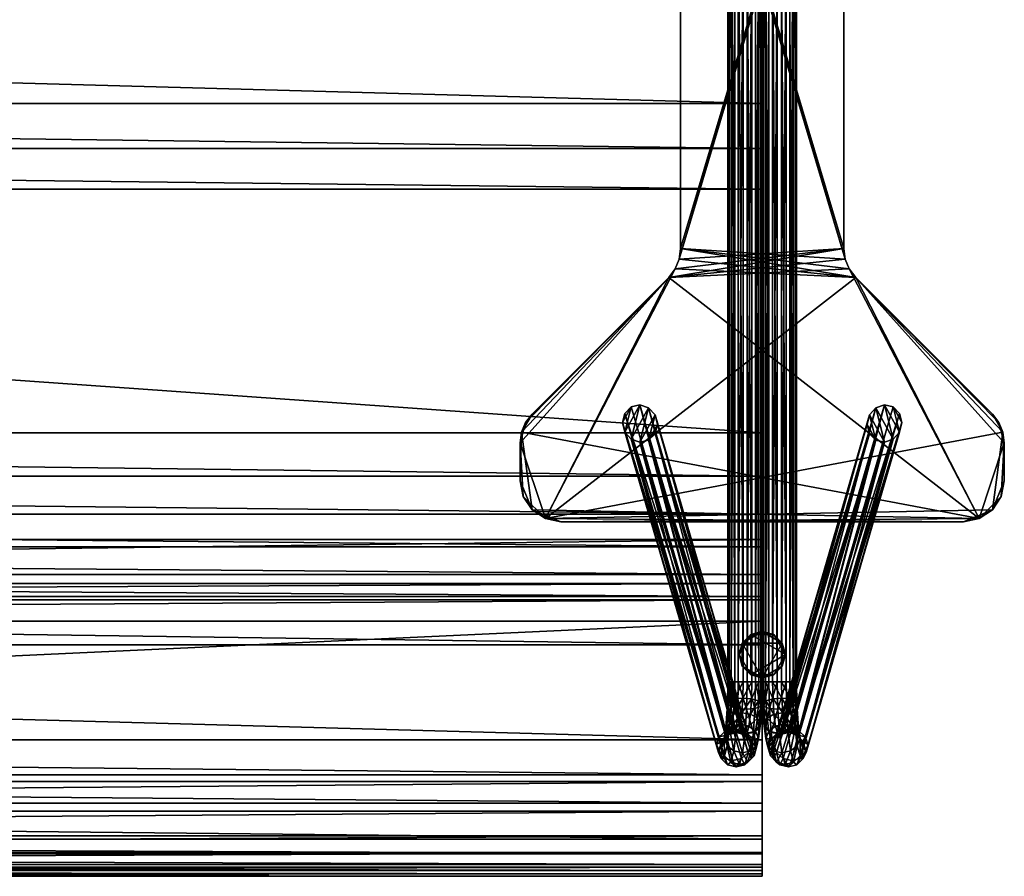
# Model space of a CAD drawing. Header units: inches. Extents: x -3.5 to 53.5, y -13 to 11.8.
# Tile 12 of 20: x 39.3 to 53.5, y -13 to -0.6. Entities that reach past the tile are written whole.
import ezdxf

# ---------------------------------------------------------------- set-up
doc = ezdxf.new("R2010")
doc.units = ezdxf.units.IN
doc.header["$MEASUREMENT"] = 0
for name, color, linetype in [('AFUCH-3-BSPT', 4, 'Continuous'), ('AFUCH-3-GDPL', 19, 'Continuous'), ('AFUCH-3-STUP', 5, 'Continuous')]:
    doc.layers.add(name, color=color, linetype=linetype)

msp = doc.modelspace()

# ---------------------------------------------------------------- meshes
at = {"layer": 'AFUCH-3-BSPT'}
mesh = msp.add_polyface(dxfattribs=at)
corners = [(49.952, 10.191, 0.771), (49.952, -10.191, 0.771), (50, -10.191, 0.651), (50, 10.191, 0.651), (49.982, -10.191, 0.523), (49.982, 10.191, 0.523), (49.902, -10.191, 0.421), (49.902, 10.191, 0.421), (49.782, -10.191, 0.372), (49.782, 10.191, 0.372), (49.654, -10.191, 0.39), (49.654, 10.191, 0.39), (49.552, -10.191, 0.47), (49.552, 10.191, 0.47), (49.504, -10.191, 0.59), (49.504, 10.191, 0.59), (49.522, -10.191, 0.718), (49.522, 10.191, 0.718), (49.602, -10.191, 0.82), (49.602, 10.191, 0.82), (49.722, -10.191, 0.869), (49.722, 10.191, 0.869), (49.85, -10.191, 0.851), (49.85, 10.191, 0.851), (48.104, -6.681, 13.019), (48.356, -6.225, 13.019), (48.23, -6.182, 13.019), (48.012, -6.577, 13.019), (48.104, -6.212, 13.019), (47.978, -6.44, 13.019), (48.012, -6.307, 13.019), (48.23, -6.724, 13.019), (48.448, -6.329, 13.019), (48.356, -6.694, 13.019), (48.482, -6.466, 13.019), (48.448, -6.6, 13.019), (48.819, -3.92, 13.019), (48.819, -3.92, 13.144), (48.819, 3.92, 13.144), (48.646, -4.338, 13.144), (48.74, -4.215, 13.144), (48.74, -4.215, 13.019), (48.646, -4.338, 13.019), (48.799, -4.073, 13.144), (48.799, -4.073, 13.019), (46.669, -6.315, 13.019), (46.669, -6.315, 13.144), (46.575, -6.437, 13.019), (46.575, -6.437, 13.144), (46.516, -6.579, 13.019), (46.516, -6.579, 13.144), (46.496, -6.732, 13.144), (46.496, -6.732, 13.019), (46.496, -7.283, 13.019), (46.496, -7.283, 13.144), (46.541, -7.509, 13.144), (46.669, -7.701, 13.019), (53.139, -7.829, 13.019), (51.181, -3.92, 13.019), (51.201, 4.073, 13.019), (46.861, -7.829, 13.144), (51.354, -4.338, 13.144), (51.201, -4.073, 13.144)]
mesh.append_faces([[corners[k] for k in face] for face in [(29, 28, 30), (34, 33, 35)]], dxfattribs={"vtx0": -1})
mesh.append_faces([[corners[k] for k in face] for face in [(24, 26, 27), (27, 28, 29), (25, 31, 32), (32, 33, 34)]], dxfattribs={"vtx0": -1, "vtx1": -1})
mesh.append_faces([[corners[k] for k in face] for face in [(56, 53, 49), (57, 56, 49), (57, 49, 42), (39, 48, 51), (51, 55, 60), (39, 51, 60), (40, 60, 61)]], dxfattribs={"vtx0": -1, "vtx1": -1, "vtx2": -1})
mesh.append_faces([[corners[k] for k in face] for face in [(24, 25, 26), (27, 26, 28), (25, 24, 31), (32, 31, 33), (49, 45, 42), (58, 42, 41), (58, 41, 44), (59, 44, 36)]], dxfattribs={"vtx0": -1, "vtx2": -1})
mesh.append_faces([[corners[k] for k in face] for face in [(0, 1, 2), (3, 2, 4), (5, 4, 6), (7, 6, 8), (9, 8, 10), (11, 10, 12), (13, 12, 14), (15, 14, 16), (17, 16, 18), (19, 18, 20), (21, 20, 22), (23, 22, 1), (40, 39, 60), (43, 40, 61), (37, 43, 61), (38, 37, 62)]], dxfattribs={"vtx1": -1, "vtx2": -1})
mesh.append_faces([[corners[k] for k in face] for face in [(36, 37, 38), (39, 40, 41), (41, 42, 39), (43, 44, 41), (41, 40, 43), (36, 44, 43), (43, 37, 36), (45, 46, 39), (39, 42, 45), (45, 47, 48), (48, 46, 45), (49, 50, 48), (48, 47, 49), (51, 50, 49), (49, 52, 51), (53, 54, 51), (51, 52, 53), (55, 54, 53), (53, 52, 49), (49, 47, 45), (39, 46, 48), (48, 50, 51), (51, 54, 55)]], dxfattribs={"vtx2": -1})
mesh = msp.add_polyface(dxfattribs=at)
corners = [(49.952, 10.191, 0.771), (50, -10.191, 0.651), (50, 10.191, 0.651), (49.982, -10.191, 0.523), (49.982, 10.191, 0.523), (49.902, -10.191, 0.421), (49.902, 10.191, 0.421), (49.782, -10.191, 0.372), (49.782, 10.191, 0.372), (49.654, -10.191, 0.39), (49.654, 10.191, 0.39), (49.552, -10.191, 0.47), (49.552, 10.191, 0.47), (49.504, -10.191, 0.59), (49.504, 10.191, 0.59), (49.522, -10.191, 0.718), (49.522, 10.191, 0.718), (49.602, -10.191, 0.82), (49.602, 10.191, 0.82), (49.722, -10.191, 0.869), (49.722, 10.191, 0.869), (49.85, -10.191, 0.851), (49.85, 10.191, 0.851), (49.952, -10.191, 0.771), (48.012, 6.577, 13.019), (48.104, 6.212, 13.019), (48.23, 6.182, 13.019), (48.104, 6.681, 13.019), (48.356, 6.225, 13.019), (48.23, 6.724, 13.019), (48.448, 6.329, 13.019), (48.356, 6.694, 13.019), (48.482, 6.466, 13.019), (48.448, 6.599, 13.019), (47.978, 6.44, 13.019), (48.012, 6.306, 13.019), (48.646, 4.338, 13.019), (48.646, 4.338, 13.144), (46.669, 6.315, 13.144), (46.669, 6.315, 13.019), (48.819, 3.92, 13.144), (48.799, 4.073, 13.144), (48.799, 4.073, 13.019), (48.819, 3.92, 13.019), (48.74, 4.215, 13.144), (48.74, 4.215, 13.019), (48.819, -3.92, 13.019), (46.541, 7.509, 13.019), (46.496, 7.283, 13.019), (46.496, 7.283, 13.144), (46.496, 6.732, 13.019), (46.496, 6.732, 13.144), (46.516, 6.579, 13.019), (46.516, 6.579, 13.144), (46.575, 6.437, 13.019), (46.575, 6.437, 13.144), (46.861, 7.829, 13.019), (51.201, 4.073, 13.019), (51.354, 4.338, 13.019), (51.201, -4.073, 13.144), (51.181, 3.92, 13.144), (46.669, 7.701, 13.144), (53.139, 7.829, 13.144)]
mesh.append_faces([[corners[k] for k in face] for face in [(31, 32, 33), (37, 55, 38)]], dxfattribs={"vtx0": -1})
mesh.append_faces([[corners[k] for k in face] for face in [(24, 26, 27), (27, 28, 29), (29, 30, 31), (34, 25, 24)]], dxfattribs={"vtx0": -1, "vtx1": -1})
mesh.append_faces([[corners[k] for k in face] for face in [(50, 47, 56), (56, 58, 45), (50, 56, 36), (54, 50, 36), (61, 49, 53), (62, 61, 53), (37, 62, 53)]], dxfattribs={"vtx0": -1, "vtx1": -1, "vtx2": -1})
mesh.append_faces([[corners[k] for k in face] for face in [(0, 1, 2), (2, 3, 4), (4, 5, 6), (6, 7, 8), (8, 9, 10), (10, 11, 12), (12, 13, 14), (14, 15, 16), (16, 17, 18), (18, 19, 20), (20, 21, 22), (22, 23, 0), (24, 25, 26), (27, 26, 28), (29, 28, 30), (31, 30, 32), (57, 46, 43), (58, 43, 42), (58, 42, 45), (56, 45, 36), (37, 53, 55)]], dxfattribs={"vtx0": -1, "vtx2": -1})
mesh.append_faces([[corners[k] for k in face] for face in [(39, 54, 36)]], dxfattribs={"vtx1": -1})
mesh.append_faces([[corners[k] for k in face] for face in [(41, 40, 59), (44, 41, 60), (37, 44, 60)]], dxfattribs={"vtx1": -1, "vtx2": -1})
mesh.append_faces([[corners[k] for k in face] for face in [(34, 35, 25), (36, 37, 38), (38, 39, 36), (40, 41, 42), (42, 43, 40), (44, 45, 42), (42, 41, 44), (36, 45, 44), (44, 37, 36), (40, 43, 46), (47, 48, 49), (50, 51, 49), (49, 48, 50), (50, 52, 53), (53, 51, 50), (54, 55, 53), (53, 52, 54), (38, 55, 54), (54, 39, 38), (54, 52, 50), (50, 48, 47), (49, 51, 53)]], dxfattribs={"vtx2": -1})
mesh = msp.add_polyface(dxfattribs=at)
corners = [(53.459, -7.509, 13.019), (53.504, -7.283, 13.019), (53.504, -7.283, 13.144), (53.459, -7.509, 13.144), (53.504, -6.732, 13.019), (53.504, -6.732, 13.144), (53.484, -6.579, 13.019), (53.484, -6.579, 13.144), (53.425, -6.437, 13.019), (53.425, -6.437, 13.144), (53.331, -6.315, 13.144), (53.331, -6.315, 13.019), (51.354, -4.338, 13.019), (51.354, -4.338, 13.144), (51.181, -3.92, 13.144), (51.201, -4.073, 13.144), (51.201, -4.073, 13.019), (51.181, -3.92, 13.019), (51.26, -4.215, 13.144), (51.26, -4.215, 13.019), (51.181, 3.92, 13.019), (53.139, -7.829, 13.019), (48.646, -4.338, 13.019), (48.799, -4.073, 13.019), (53.331, -7.701, 13.144), (46.861, -7.829, 13.144), (48.819, -3.92, 13.144), (48.799, 4.073, 13.144), (50.049, -10.191, 0.771), (50.049, 10.191, 0.771), (50, -10.191, 0.651), (50, 10.191, 0.651), (50.018, -10.191, 0.523), (50.018, 10.191, 0.523), (50.098, -10.191, 0.421), (50.098, 10.191, 0.421), (50.218, -10.191, 0.372), (50.218, 10.191, 0.372), (50.346, -10.191, 0.39), (50.346, 10.191, 0.39), (50.448, -10.191, 0.47), (50.448, 10.191, 0.47), (50.496, -10.191, 0.59), (50.496, 10.191, 0.59), (50.478, -10.191, 0.718), (50.478, 10.191, 0.718), (50.399, -10.191, 0.82), (50.399, 10.191, 0.82), (50.279, -10.191, 0.869), (50.279, 10.191, 0.869), (50.151, -10.191, 0.851), (50.151, 10.191, 0.851), (51.645, -6.225, 13.019), (51.896, -6.681, 13.019), (51.771, -6.182, 13.019), (51.989, -6.577, 13.019), (51.896, -6.212, 13.019), (52.022, -6.44, 13.019), (51.989, -6.307, 13.019), (51.771, -6.724, 13.019), (51.552, -6.329, 13.019), (51.645, -6.694, 13.019), (51.519, -6.466, 13.019), (51.552, -6.6, 13.019)]
mesh.append_faces([[corners[k] for k in face] for face in [(56, 57, 58), (61, 62, 63)]], dxfattribs={"vtx0": -1})
mesh.append_faces([[corners[k] for k in face] for face in [(52, 53, 54), (54, 55, 56), (53, 52, 59), (59, 60, 61)]], dxfattribs={"vtx0": -1, "vtx1": -1})
mesh.append_faces([[corners[k] for k in face] for face in [(12, 8, 4), (4, 0, 21), (12, 4, 21), (19, 21, 22), (24, 2, 7), (25, 24, 7), (25, 7, 13)]], dxfattribs={"vtx0": -1, "vtx1": -1, "vtx2": -1})
mesh.append_faces([[corners[k] for k in face] for face in [(7, 10, 13), (26, 13, 18), (26, 18, 15), (27, 15, 14), (54, 53, 55), (56, 55, 57), (59, 52, 60), (61, 60, 62)]], dxfattribs={"vtx0": -1, "vtx2": -1})
mesh.append_faces([[corners[k] for k in face] for face in [(19, 12, 21), (16, 19, 22), (17, 16, 22), (20, 17, 23), (28, 29, 30), (30, 31, 32), (32, 33, 34), (34, 35, 36), (36, 37, 38), (38, 39, 40), (40, 41, 42), (42, 43, 44), (44, 45, 46), (46, 47, 48), (48, 49, 50), (50, 51, 28)]], dxfattribs={"vtx1": -1, "vtx2": -1})
mesh.append_faces([[corners[k] for k in face] for face in [(0, 1, 2), (2, 3, 0), (4, 5, 2), (2, 1, 4), (4, 6, 7), (7, 5, 4), (8, 9, 7), (7, 6, 8), (10, 9, 8), (8, 11, 10), (12, 13, 10), (10, 11, 12), (14, 15, 16), (16, 17, 14), (18, 19, 16), (16, 15, 18), (12, 19, 18), (18, 13, 12), (14, 17, 20), (12, 11, 8), (8, 6, 4), (4, 1, 0), (2, 5, 7), (7, 9, 10)]], dxfattribs={"vtx2": -1})
mesh = msp.add_polyface(dxfattribs=at)
corners = [(51.181, 3.92, 13.019), (51.181, 3.92, 13.144), (51.181, -3.92, 13.144), (51.354, 4.338, 13.144), (51.26, 4.215, 13.144), (51.26, 4.215, 13.019), (51.354, 4.338, 13.019), (51.201, 4.073, 13.144), (51.201, 4.073, 13.019), (53.331, 6.315, 13.019), (53.331, 6.315, 13.144), (53.425, 6.437, 13.019), (53.425, 6.437, 13.144), (53.484, 6.579, 13.019), (53.484, 6.579, 13.144), (53.504, 6.732, 13.144), (53.504, 6.732, 13.019), (53.504, 7.283, 13.019), (53.504, 7.283, 13.144), (53.459, 7.509, 13.144), (53.331, 7.701, 13.019), (46.861, 7.829, 13.019), (48.799, -4.073, 13.019), (48.819, 3.92, 13.019), (48.799, 4.073, 13.144), (48.646, 4.338, 13.144), (53.139, 7.829, 13.144), (50, -10.191, 0.651), (50.049, 10.191, 0.771), (50, 10.191, 0.651), (50.018, -10.191, 0.523), (50.018, 10.191, 0.523), (50.098, -10.191, 0.421), (50.098, 10.191, 0.421), (50.218, -10.191, 0.372), (50.218, 10.191, 0.372), (50.346, -10.191, 0.39), (50.346, 10.191, 0.39), (50.448, -10.191, 0.47), (50.448, 10.191, 0.47), (50.496, -10.191, 0.59), (50.496, 10.191, 0.59), (50.478, -10.191, 0.718), (50.478, 10.191, 0.718), (50.399, -10.191, 0.82), (50.399, 10.191, 0.82), (50.279, -10.191, 0.869), (50.279, 10.191, 0.869), (50.151, -10.191, 0.851), (50.151, 10.191, 0.851), (50.049, -10.191, 0.771), (51.896, 6.212, 13.019), (51.989, 6.577, 13.019), (51.771, 6.182, 13.019), (51.896, 6.681, 13.019), (51.645, 6.225, 13.019), (51.771, 6.724, 13.019), (51.552, 6.329, 13.019), (51.645, 6.694, 13.019), (51.519, 6.466, 13.019), (51.552, 6.599, 13.019), (51.989, 6.306, 13.019), (52.022, 6.44, 13.019)]
mesh.append_faces([[corners[k] for k in face] for face in [(59, 58, 60)]], dxfattribs={"vtx0": -1})
mesh.append_faces([[corners[k] for k in face] for face in [(27, 28, 29), (30, 29, 31), (32, 31, 33), (34, 33, 35), (36, 35, 37), (38, 37, 39), (40, 39, 41), (42, 41, 43), (44, 43, 45), (46, 45, 47), (48, 47, 49), (50, 49, 28), (51, 52, 53), (53, 54, 55), (55, 56, 57), (57, 58, 59)]], dxfattribs={"vtx0": -1, "vtx1": -1})
mesh.append_faces([[corners[k] for k in face] for face in [(20, 17, 13), (21, 20, 13), (21, 13, 6), (3, 12, 15), (15, 19, 26), (3, 15, 26), (25, 4, 26)]], dxfattribs={"vtx0": -1, "vtx1": -1, "vtx2": -1})
mesh.append_faces([[corners[k] for k in face] for face in [(13, 9, 6), (24, 2, 1), (25, 1, 7), (25, 7, 4), (53, 52, 54), (55, 54, 56), (57, 56, 58), (51, 62, 52)]], dxfattribs={"vtx0": -1, "vtx2": -1})
mesh.append_faces([[corners[k] for k in face] for face in [(61, 62, 51)]], dxfattribs={"vtx1": -1})
mesh.append_faces([[corners[k] for k in face] for face in [(8, 0, 22), (5, 8, 23), (6, 5, 23), (4, 3, 26)]], dxfattribs={"vtx1": -1, "vtx2": -1})
mesh.append_faces([[corners[k] for k in face] for face in [(0, 1, 2), (3, 4, 5), (5, 6, 3), (7, 8, 5), (5, 4, 7), (0, 8, 7), (7, 1, 0), (9, 10, 3), (3, 6, 9), (9, 11, 12), (12, 10, 9), (13, 14, 12), (12, 11, 13), (15, 14, 13), (13, 16, 15), (17, 18, 15), (15, 16, 17), (19, 18, 17), (17, 16, 13), (13, 11, 9), (3, 10, 12), (12, 14, 15), (15, 18, 19)]], dxfattribs={"vtx2": -1})
mesh = msp.add_polyface(dxfattribs=at)
corners = [(49.994, -10.508, 0.703), (49.982, -10.191, 0.523), (50, -10.191, 0.651), (49.946, -10.467, 0.816), (49.952, -10.191, 0.771), (49.845, -10.438, 0.891), (49.85, -10.191, 0.851), (49.717, -10.427, 0.907), (49.722, -10.191, 0.869), (49.597, -10.438, 0.861), (49.602, -10.191, 0.82), (49.516, -10.467, 0.764), (49.522, -10.191, 0.718), (49.497, -10.508, 0.642), (49.504, -10.191, 0.59), (49.545, -10.548, 0.529), (49.552, -10.191, 0.47), (49.646, -10.577, 0.454), (49.654, -10.191, 0.39), (49.774, -10.588, 0.438), (49.782, -10.191, 0.372), (49.895, -10.577, 0.484), (49.902, -10.191, 0.421), (49.975, -10.548, 0.581), (49.472, -10.899, 1.876), (48.104, -6.212, 13.019), (48.23, -6.182, 13.019), (49.598, -10.868, 1.878), (48.356, -6.225, 13.019), (49.72, -10.899, 1.906), (48.448, -6.329, 13.019), (49.807, -10.984, 1.952), (48.482, -6.466, 13.019), (49.834, -11.099, 2.004), (48.448, -6.6, 13.019), (49.795, -11.214, 2.048), (48.356, -6.694, 13.019), (49.7, -11.299, 2.072), (49.574, -11.33, 2.069), (48.012, -6.307, 13.019), (49.377, -10.984, 1.9), (47.978, -6.44, 13.019), (49.338, -11.099, 1.943), (48.012, -6.577, 13.019), (49.365, -11.214, 1.995), (48.104, -6.681, 13.019), (49.452, -11.299, 2.041), (48.23, -6.724, 13.019), (46.496, -7.283, 13.019), (46.541, -7.509, 13.019), (46.541, -7.509, 13.144), (46.669, -7.701, 13.019), (46.669, -7.701, 13.144), (46.861, -7.829, 13.019), (46.861, -7.829, 13.144), (47.087, -7.874, 13.019), (47.087, -7.874, 13.144), (52.913, -7.874, 13.144), (53.139, -7.829, 13.019)]
mesh.append_faces([[corners[k] for k in face] for face in [(0, 1, 2), (3, 2, 4), (5, 4, 6), (7, 6, 8), (9, 8, 10), (11, 10, 12), (13, 12, 14), (15, 14, 16), (17, 16, 18), (19, 18, 20), (21, 20, 22), (23, 22, 1), (39, 24, 40), (41, 40, 42), (43, 42, 44), (45, 44, 46), (47, 46, 38)]], dxfattribs={"vtx0": -1, "vtx1": -1})
mesh.append_faces([[corners[k] for k in face] for face in [(58, 55, 51)]], dxfattribs={"vtx0": -1, "vtx1": -1, "vtx2": -1})
mesh.append_faces([[corners[k] for k in face] for face in [(24, 26, 27), (27, 28, 29), (29, 30, 31), (31, 32, 33), (33, 34, 35), (35, 36, 37)]], dxfattribs={"vtx0": -1, "vtx2": -1})
mesh.append_faces([[corners[k] for k in face] for face in [(5, 6, 7), (7, 8, 9), (19, 20, 21), (39, 40, 41), (41, 42, 43), (43, 44, 45), (45, 46, 47), (47, 38, 36)]], dxfattribs={"vtx1": -1})
mesh.append_faces([[corners[k] for k in face] for face in [(0, 2, 3), (3, 4, 5), (9, 10, 11), (11, 12, 13), (13, 14, 15), (15, 16, 17), (21, 22, 23), (23, 1, 0), (37, 36, 38)]], dxfattribs={"vtx1": -1, "vtx2": -1})
mesh.append_faces([[corners[k] for k in face] for face in [(24, 25, 26), (27, 26, 28), (29, 28, 30), (31, 30, 32), (33, 32, 34), (35, 34, 36), (39, 25, 24), (48, 49, 50), (51, 52, 50), (50, 49, 51), (53, 54, 52), (52, 51, 53), (53, 55, 56), (56, 54, 53), (57, 56, 55), (55, 53, 51), (51, 49, 48), (50, 52, 54), (54, 56, 57)]], dxfattribs={"vtx2": -1})
mesh = msp.add_polyface(dxfattribs=at)
corners = [(47.087, -7.874, 13.019), (52.913, -7.874, 13.019), (52.913, -7.874, 13.144), (53.139, -7.829, 13.019), (53.139, -7.829, 13.144), (53.331, -7.701, 13.019), (53.331, -7.701, 13.144), (53.459, -7.509, 13.019), (53.459, -7.509, 13.144), (46.861, -7.829, 13.144), (53.504, -7.283, 13.144), (50.018, -10.191, 0.523), (50.006, -10.508, 0.703), (50, -10.191, 0.651), (50.054, -10.467, 0.816), (50.049, -10.191, 0.771), (50.156, -10.438, 0.891), (50.151, -10.191, 0.851), (50.283, -10.427, 0.907), (50.279, -10.191, 0.869), (50.404, -10.438, 0.861), (50.399, -10.191, 0.82), (50.484, -10.467, 0.764), (50.478, -10.191, 0.718), (50.503, -10.508, 0.642), (50.496, -10.191, 0.59), (50.455, -10.548, 0.529), (50.448, -10.191, 0.47), (50.354, -10.577, 0.454), (50.346, -10.191, 0.39), (50.226, -10.588, 0.438), (50.218, -10.191, 0.372), (50.106, -10.577, 0.484), (50.098, -10.191, 0.421), (50.025, -10.548, 0.581), (51.896, -6.212, 13.019), (50.528, -10.899, 1.876), (51.771, -6.182, 13.019), (50.403, -10.868, 1.878), (51.645, -6.225, 13.019), (50.28, -10.899, 1.906), (51.552, -6.329, 13.019), (50.194, -10.984, 1.952), (51.519, -6.466, 13.019), (50.166, -11.099, 2.004), (51.552, -6.6, 13.019), (50.205, -11.214, 2.048), (51.645, -6.694, 13.019), (50.301, -11.299, 2.072), (50.426, -11.33, 2.069), (51.989, -6.307, 13.019), (50.623, -10.984, 1.9), (52.022, -6.44, 13.019), (50.663, -11.099, 1.943), (51.989, -6.577, 13.019), (50.635, -11.214, 1.995), (51.896, -6.681, 13.019), (50.549, -11.299, 2.041), (51.771, -6.724, 13.019)]
mesh.append_faces([[corners[k] for k in face] for face in [(37, 36, 38), (39, 38, 40), (41, 40, 42), (43, 42, 44), (45, 44, 46), (47, 46, 48)]], dxfattribs={"vtx0": -1, "vtx1": -1})
mesh.append_faces([[corners[k] for k in face] for face in [(9, 2, 6)]], dxfattribs={"vtx0": -1, "vtx1": -1, "vtx2": -1})
mesh.append_faces([[corners[k] for k in face] for face in [(11, 12, 13), (13, 14, 15), (15, 16, 17), (17, 18, 19), (19, 20, 21), (21, 22, 23), (23, 24, 25), (25, 26, 27), (27, 28, 29), (29, 30, 31), (31, 32, 33), (33, 34, 11), (36, 50, 51), (51, 52, 53), (53, 54, 55), (55, 56, 57), (57, 58, 49)]], dxfattribs={"vtx0": -1, "vtx2": -1})
mesh.append_faces([[corners[k] for k in face] for face in [(35, 36, 37), (37, 38, 39), (39, 40, 41), (41, 42, 43), (43, 44, 45), (45, 46, 47), (35, 50, 36)]], dxfattribs={"vtx1": -1})
mesh.append_faces([[corners[k] for k in face] for face in [(13, 12, 14), (15, 14, 16), (21, 20, 22), (23, 22, 24), (25, 24, 26), (27, 26, 28), (33, 32, 34), (11, 34, 12), (47, 48, 49)]], dxfattribs={"vtx1": -1, "vtx2": -1})
mesh.append_faces([[corners[k] for k in face] for face in [(0, 1, 2), (1, 3, 4), (4, 2, 1), (5, 6, 4), (4, 3, 5), (7, 8, 6), (6, 5, 7), (7, 5, 3), (3, 1, 0), (2, 4, 6), (6, 8, 10), (17, 16, 18), (19, 18, 20), (29, 28, 30), (31, 30, 32), (51, 50, 52), (53, 52, 54), (55, 54, 56), (57, 56, 58), (49, 58, 47)]], dxfattribs={"vtx2": -1})
mesh = msp.add_polyface(dxfattribs=at)
corners = [(49.626, -10.923, 1.647), (49.472, -10.899, 1.876), (49.598, -10.868, 1.878), (49.75, -10.957, 1.664), (49.72, -10.899, 1.906), (49.84, -11.048, 1.682), (49.807, -10.984, 1.952), (49.502, -10.957, 1.634), (49.377, -10.984, 1.9), (49.646, -10.577, 0.454), (49.654, -10.191, 0.39), (49.774, -10.588, 0.438), (49.655, -10.9, 1.41), (49.78, -10.933, 1.417), (49.808, -10.83, 1.19), (49.905, -10.906, 1.151), (49.93, -10.715, 0.948), (49.975, -10.791, 0.853), (49.994, -10.508, 0.703), (49.682, -10.802, 1.193), (49.83, -10.659, 1.009), (49.946, -10.467, 0.816), (49.532, -10.933, 1.386), (49.56, -10.83, 1.16), (49.703, -10.638, 1.02), (49.582, -10.659, 0.978), (49.717, -10.427, 0.907), (49.597, -10.438, 0.861), (49.845, -10.438, 0.891), (49.874, -11.021, 1.405), (49.947, -11.01, 1.086), (49.954, -10.867, 0.751), (49.975, -10.548, 0.581), (49.922, -11.114, 1.013), (49.872, -10.923, 0.668), (49.895, -10.577, 0.484), (49.751, -10.943, 0.626), (49.624, -10.923, 0.637), (49.524, -10.867, 0.698), (49.545, -10.548, 0.529), (49.492, -11.114, 0.961), (49.45, -11.01, 1.025), (49.479, -10.791, 0.792), (49.497, -10.508, 0.642), (49.475, -10.906, 1.098), (49.5, -10.715, 0.895), (49.516, -10.467, 0.764), (49.444, -11.021, 1.352)]
mesh.append_faces([[corners[k] for k in face] for face in [(7, 12, 22), (22, 19, 23), (23, 24, 25), (25, 26, 27), (34, 11, 35), (36, 9, 11)]], dxfattribs={"vtx0": -1})
mesh.append_faces([[corners[k] for k in face] for face in [(0, 1, 2), (3, 2, 4), (5, 4, 6), (7, 8, 1), (3, 29, 13), (30, 31, 17), (33, 34, 31), (31, 35, 32), (37, 39, 9), (40, 42, 38), (38, 43, 39), (41, 45, 42), (42, 46, 43), (27, 45, 25), (47, 23, 44), (44, 25, 45)]], dxfattribs={"vtx0": -1, "vtx1": -1})
mesh.append_faces([[corners[k] for k in face] for face in [(14, 15, 16), (16, 17, 18), (20, 16, 21), (13, 29, 15), (15, 30, 17), (17, 31, 32), (31, 34, 35), (37, 38, 39), (40, 41, 42), (38, 42, 43), (41, 44, 45), (42, 45, 46)]], dxfattribs={"vtx0": -1, "vtx2": -1})
mesh.append_faces([[corners[k] for k in face] for face in [(0, 2, 3), (7, 1, 0), (9, 10, 11), (12, 0, 13), (19, 12, 14), (24, 19, 20), (26, 24, 28)]], dxfattribs={"vtx1": -1})
mesh.append_faces([[corners[k] for k in face] for face in [(3, 4, 5), (14, 13, 15), (16, 15, 17), (20, 14, 16), (21, 16, 18), (28, 20, 21), (46, 45, 27), (22, 23, 47), (23, 25, 44)]], dxfattribs={"vtx1": -1, "vtx2": -1})
mesh.append_faces([[corners[k] for k in face] for face in [(12, 13, 14), (19, 14, 20), (7, 0, 12), (22, 12, 19), (23, 19, 24), (25, 24, 26), (24, 20, 28), (0, 3, 13), (34, 36, 11), (36, 37, 9)]], dxfattribs={"vtx2": -1})
mesh = msp.add_polyface(dxfattribs=at)
corners = [(49.994, -10.508, 0.703), (49.975, -10.791, 0.853), (49.975, -10.548, 0.581), (50.528, -10.899, 1.876), (50.374, -10.923, 1.647), (50.403, -10.868, 1.878), (50.25, -10.957, 1.664), (50.28, -10.899, 1.906), (50.16, -11.048, 1.682), (50.194, -10.984, 1.952), (50.623, -10.984, 1.9), (50.499, -10.957, 1.634), (50.345, -10.9, 1.41), (50.22, -10.933, 1.417), (50.192, -10.83, 1.19), (50.095, -10.906, 1.151), (50.07, -10.715, 0.948), (50.025, -10.791, 0.853), (50.006, -10.508, 0.703), (50.025, -10.548, 0.581), (50.319, -10.802, 1.193), (50.17, -10.659, 1.009), (50.054, -10.467, 0.816), (50.468, -10.933, 1.386), (50.44, -10.83, 1.16), (50.297, -10.638, 1.02), (50.418, -10.659, 0.978), (50.283, -10.427, 0.907), (50.404, -10.438, 0.861), (50.156, -10.438, 0.891), (50.126, -11.021, 1.405), (50.054, -11.01, 1.086), (50.046, -10.867, 0.751), (50.128, -10.923, 0.668), (50.078, -11.114, 1.013), (50.106, -10.577, 0.484), (50.249, -10.943, 0.626), (50.226, -10.588, 0.438), (50.376, -10.923, 0.637), (50.354, -10.577, 0.454), (50.476, -10.867, 0.698), (50.455, -10.548, 0.529), (50.55, -11.01, 1.025), (50.508, -11.114, 0.961), (50.521, -10.791, 0.792), (50.503, -10.508, 0.642), (50.525, -10.906, 1.098), (50.5, -10.715, 0.895), (50.484, -10.467, 0.764), (50.556, -11.021, 1.352)]
mesh.append_faces([[corners[k] for k in face] for face in [(12, 11, 23), (20, 23, 24), (25, 24, 26), (27, 26, 28), (37, 33, 35), (39, 36, 37)]], dxfattribs={"vtx0": -1})
mesh.append_faces([[corners[k] for k in face] for face in [(15, 14, 16), (17, 16, 18), (16, 21, 22), (30, 13, 15), (31, 15, 17), (32, 17, 19), (33, 32, 35), (40, 38, 41), (42, 43, 44), (44, 40, 45), (46, 42, 47), (47, 44, 48)]], dxfattribs={"vtx0": -1, "vtx1": -1})
mesh.append_faces([[corners[k] for k in face] for face in [(3, 4, 5), (5, 6, 7), (7, 8, 9), (10, 11, 3), (30, 6, 13), (32, 31, 17), (33, 34, 32), (35, 32, 19), (41, 38, 39), (44, 43, 40), (45, 40, 41), (47, 42, 44), (48, 44, 45), (47, 28, 26), (24, 49, 46), (26, 46, 47)]], dxfattribs={"vtx0": -1, "vtx2": -1})
mesh.append_faces([[corners[k] for k in face] for face in [(13, 12, 14), (14, 20, 21), (4, 11, 12), (12, 23, 20), (20, 24, 25), (25, 26, 27), (21, 25, 29), (6, 4, 13), (36, 33, 37), (38, 36, 39)]], dxfattribs={"vtx1": -1})
mesh.append_faces([[corners[k] for k in face] for face in [(0, 1, 2), (7, 6, 8), (13, 14, 15), (15, 16, 17), (17, 18, 19), (14, 21, 16), (16, 22, 18), (21, 29, 22), (47, 48, 28), (24, 23, 49), (26, 24, 46)]], dxfattribs={"vtx1": -1, "vtx2": -1})
mesh.append_faces([[corners[k] for k in face] for face in [(5, 4, 6), (3, 11, 4), (4, 12, 13), (12, 20, 14), (20, 25, 21), (25, 27, 29)]], dxfattribs={"vtx2": -1})
mesh = msp.add_polyface(dxfattribs=at)
corners = [(49.84, -11.048, 1.682), (49.807, -10.984, 1.952), (49.872, -11.173, 1.694), (49.834, -11.099, 2.004), (49.838, -11.298, 1.698), (49.795, -11.214, 2.048), (49.746, -11.389, 1.693), (49.7, -11.299, 2.072), (49.622, -11.422, 1.68), (49.574, -11.33, 2.069), (49.498, -11.389, 1.663), (49.452, -11.299, 2.041), (49.408, -11.298, 1.646), (49.365, -11.214, 1.995), (49.376, -11.173, 1.633), (49.338, -11.099, 1.943), (49.41, -11.048, 1.629), (49.377, -10.984, 1.9), (49.502, -10.957, 1.634), (49.75, -10.957, 1.664), (49.874, -11.021, 1.405), (49.911, -11.142, 1.377), (49.947, -11.01, 1.086), (49.905, -10.906, 1.151), (49.882, -11.263, 1.341), (49.922, -11.114, 1.013), (49.954, -10.867, 0.751), (49.794, -11.351, 1.306), (49.837, -11.19, 0.952), (49.872, -10.923, 0.668), (49.671, -11.384, 1.283), (49.715, -11.218, 0.918), (49.751, -10.943, 0.626), (49.546, -11.351, 1.276), (49.589, -11.19, 0.921), (49.624, -10.923, 0.637), (49.452, -11.263, 1.288), (49.492, -11.114, 0.961), (49.524, -10.867, 0.698), (49.415, -11.142, 1.316), (49.45, -11.01, 1.025), (49.532, -10.933, 1.386), (49.444, -11.021, 1.352), (49.475, -10.906, 1.098)]
mesh.append_faces([[corners[k] for k in face] for face in [(6, 30, 27), (27, 31, 28), (28, 32, 29), (8, 33, 30), (30, 34, 31), (31, 35, 32)]], dxfattribs={"vtx0": -1})
mesh.append_faces([[corners[k] for k in face] for face in [(2, 1, 3), (4, 3, 5), (6, 5, 7), (8, 7, 9), (10, 9, 11), (12, 11, 13), (14, 13, 15), (16, 15, 17), (0, 21, 20), (20, 22, 23), (2, 24, 21), (21, 25, 22), (4, 27, 24), (24, 28, 25), (10, 36, 33), (33, 37, 34), (34, 38, 35), (12, 39, 36), (36, 40, 37), (14, 42, 39), (39, 43, 40)]], dxfattribs={"vtx0": -1, "vtx1": -1})
mesh.append_faces([[corners[k] for k in face] for face in [(19, 0, 20), (0, 2, 21), (20, 21, 22), (2, 4, 24), (21, 24, 25), (22, 25, 26), (4, 6, 27), (24, 27, 28), (25, 28, 29), (10, 12, 36), (33, 36, 37), (34, 37, 38), (12, 14, 39), (36, 39, 40), (14, 16, 42), (39, 42, 43), (41, 42, 16)]], dxfattribs={"vtx0": -1, "vtx2": -1})
mesh.append_faces([[corners[k] for k in face] for face in [(6, 7, 8), (8, 9, 10)]], dxfattribs={"vtx1": -1})
mesh.append_faces([[corners[k] for k in face] for face in [(0, 1, 2), (2, 3, 4), (4, 5, 6), (10, 11, 12), (12, 13, 14), (14, 15, 16), (16, 17, 18), (18, 41, 16)]], dxfattribs={"vtx1": -1, "vtx2": -1})
mesh.append_faces([[corners[k] for k in face] for face in [(6, 8, 30), (27, 30, 31), (28, 31, 32), (8, 10, 33), (30, 33, 34), (31, 34, 35)]], dxfattribs={"vtx2": -1})
mesh = msp.add_polyface(dxfattribs=at)
corners = [(50.194, -10.984, 1.952), (50.16, -11.048, 1.682), (50.128, -11.173, 1.694), (50.166, -11.099, 2.004), (50.162, -11.298, 1.698), (50.205, -11.214, 2.048), (50.254, -11.389, 1.693), (50.301, -11.299, 2.072), (50.378, -11.422, 1.68), (50.426, -11.33, 2.069), (50.502, -11.389, 1.663), (50.549, -11.299, 2.041), (50.592, -11.298, 1.646), (50.635, -11.214, 1.995), (50.624, -11.173, 1.633), (50.663, -11.099, 1.943), (50.59, -11.048, 1.629), (50.623, -10.984, 1.9), (50.499, -10.957, 1.634), (50.25, -10.957, 1.664), (50.126, -11.021, 1.405), (50.089, -11.142, 1.377), (50.054, -11.01, 1.086), (50.095, -10.906, 1.151), (50.119, -11.263, 1.341), (50.078, -11.114, 1.013), (50.046, -10.867, 0.751), (50.207, -11.351, 1.306), (50.163, -11.19, 0.952), (50.128, -10.923, 0.668), (50.33, -11.384, 1.283), (50.285, -11.218, 0.918), (50.249, -10.943, 0.626), (50.455, -11.351, 1.276), (50.411, -11.19, 0.921), (50.376, -10.923, 0.637), (50.548, -11.263, 1.288), (50.508, -11.114, 0.961), (50.476, -10.867, 0.698), (50.585, -11.142, 1.316), (50.55, -11.01, 1.025), (50.468, -10.933, 1.386), (50.556, -11.021, 1.352), (50.525, -10.906, 1.098)]
mesh.append_faces([[corners[k] for k in face] for face in [(30, 6, 27), (31, 27, 28), (32, 28, 29), (33, 8, 30), (34, 30, 31), (35, 31, 32)]], dxfattribs={"vtx0": -1})
mesh.append_faces([[corners[k] for k in face] for face in [(1, 19, 20), (2, 1, 21), (21, 20, 22), (4, 2, 24), (24, 21, 25), (25, 22, 26), (6, 4, 27), (27, 24, 28), (28, 25, 29), (12, 10, 36), (36, 33, 37), (37, 34, 38), (14, 12, 39), (39, 36, 40), (16, 14, 42), (42, 39, 43), (42, 41, 16)]], dxfattribs={"vtx0": -1, "vtx1": -1})
mesh.append_faces([[corners[k] for k in face] for face in [(0, 2, 3), (3, 4, 5), (5, 6, 7), (7, 8, 9), (9, 10, 11), (11, 12, 13), (13, 14, 15), (15, 16, 17), (21, 1, 20), (22, 20, 23), (24, 2, 21), (25, 21, 22), (27, 4, 24), (28, 24, 25), (36, 10, 33), (37, 33, 34), (38, 34, 35), (39, 12, 36), (40, 36, 37), (42, 14, 39), (43, 39, 40)]], dxfattribs={"vtx0": -1, "vtx2": -1})
mesh.append_faces([[corners[k] for k in face] for face in [(8, 6, 30), (30, 27, 31), (31, 28, 32), (10, 8, 33), (33, 30, 34), (34, 31, 35)]], dxfattribs={"vtx1": -1})
mesh.append_faces([[corners[k] for k in face] for face in [(0, 1, 2), (3, 2, 4), (5, 4, 6), (11, 10, 12), (13, 12, 14), (15, 14, 16), (17, 16, 18), (41, 18, 16)]], dxfattribs={"vtx1": -1, "vtx2": -1})
mesh.append_faces([[corners[k] for k in face] for face in [(7, 6, 8), (9, 8, 10)]], dxfattribs={"vtx2": -1})
at = {"layer": 'AFUCH-3-GDPL'}
mesh = msp.add_polyface(dxfattribs=at)
corners = [(50.335, -9.797, 0), (50.29, -9.63, 0), (50.167, -9.507, 0), (50, -9.463, 0), (49.833, -9.507, 0), (49.71, -9.63, 0), (49.665, -9.797, 0), (49.71, -9.964, 0), (49.833, -10.087, 0), (50, -10.132, 0), (50.167, -10.087, 0), (50.29, -9.964, 0), (50.335, -9.797, 0.372), (50.29, -9.964, 0.372), (50.167, -10.087, 0.372), (50, -10.132, 0.372), (49.833, -10.087, 0.372), (49.71, -9.964, 0.372), (49.665, -9.797, 0.372), (49.71, -9.63, 0.372), (49.833, -9.507, 0.372), (50, -9.463, 0.372), (50.167, -9.507, 0.372), (50.29, -9.63, 0.372)]
mesh.append_faces([[corners[k] for k in face] for face in [(9, 7, 5), (5, 3, 1), (9, 5, 1), (11, 9, 1), (20, 18, 16), (16, 14, 12), (20, 16, 12), (22, 20, 12)]], dxfattribs={"vtx0": -1, "vtx1": -1, "vtx2": -1})
mesh.append_faces([[corners[k] for k in face] for face in [(0, 11, 1), (23, 22, 12)]], dxfattribs={"vtx1": -1})
mesh.append_faces([[corners[k] for k in face] for face in [(23, 12, 0), (0, 1, 23), (12, 13, 11), (11, 0, 12), (13, 14, 10), (10, 11, 13), (14, 15, 9), (9, 10, 14), (15, 16, 8), (8, 9, 15), (16, 17, 7), (7, 8, 16), (17, 18, 6), (6, 7, 17), (18, 19, 5), (5, 6, 18), (19, 20, 4), (4, 5, 19), (20, 21, 3), (3, 4, 20), (21, 22, 2), (2, 3, 21), (22, 23, 1), (1, 2, 22), (11, 10, 9), (9, 8, 7), (7, 6, 5), (5, 4, 3), (3, 2, 1), (22, 21, 20), (20, 19, 18), (18, 17, 16), (16, 15, 14), (14, 13, 12)]], dxfattribs={"vtx2": -1})
at = {"layer": 'AFUCH-3-STUP'}
mesh = msp.add_polyface(dxfattribs=at)
corners = [(0, -8.132, 13.129), (0, 6.233, 13.13), (50, 6.233, 13.13), (0, -6.587, 17.321), (0, -7.212, 17.277), (50, -7.212, 17.277), (0, -7.764, 17.23), (50, -7.764, 17.23), (0, -8.239, 17.184), (50, -8.239, 17.184), (0, -8.637, 17.139), (50, -8.637, 17.139), (0, -8.766, 13.136), (50, -8.132, 13.129), (0, -9.004, 13.148), (50, -8.766, 13.136), (0, -8.956, 17.1), (50, -8.956, 17.1), (0, -9.656, 17.002), (0, -11.028, 16.771), (50, -11.028, 16.771), (0, -11.634, 13.941), (0, -9.313, 13.204), (50, -9.313, 13.204), (0, -0.449, 17.398), (0, -1.824, 17.429), (50, -1.824, 17.429), (0, 0.936, 17.339), (50, -0.449, 17.398), (0, 1.602, 17.299), (50, 0.936, 17.339), (0, 2.226, 17.254), (50, 1.602, 17.299), (0, -12.064, 14.094), (0, -11.634, 13.941), (50, -11.634, 13.941), (0, -11.947, 16.56), (0, -12.465, 16.385), (50, -12.465, 16.385), (0, -12.417, 14.25), (50, -12.064, 14.094), (0, -12.66, 14.402), (50, -12.417, 14.25), (0, -12.678, 16.271), (50, -12.678, 16.271), (0, -12.874, 14.652), (50, -12.66, 14.402), (0, -12.833, 16.138), (50, -12.833, 16.138), (0, -13.004, 15.395), (0, -12.968, 14.942), (50, -12.968, 14.942), (0, -12.967, 15.855), (50, -13.004, 15.395), (0, -12.922, 15.999), (50, -12.967, 15.855), (50, -12.874, 14.652), (50, -12.922, 15.999), (0, -11.028, 16.771), (0, -11.538, 16.662), (50, -11.538, 16.662), (0, -9.313, 13.204), (0, -9.004, 13.148), (50, -9.004, 13.148), (0, -8.956, 17.1), (0, -9.656, 17.002), (50, -9.656, 17.002), (0, -11.538, 16.662), (0, -11.947, 16.56), (50, -11.947, 16.56), (0, -1.824, 17.429), (0, -2.471, 17.435), (50, -2.471, 17.435), (0, -3.061, 17.436), (0, -6.587, 17.321), (50, -6.587, 17.321), (0, -2.471, 17.435), (0, -3.061, 17.436), (50, -3.061, 17.436), (0, -6.587, 17.321), (0, 6.233, 13.13), (0, -8.132, 13.129), (0, -7.212, 17.277), (0, -7.764, 17.23), (0, -8.239, 17.184), (0, -8.637, 17.139), (0, -8.766, 13.136), (0, -9.004, 13.148), (0, -8.956, 17.1), (0, -11.028, 16.771), (0, -9.656, 17.002), (0, -9.313, 13.204), (0, -11.634, 13.941), (0, 6.233, 13.13), (0, -1.824, 17.429), (0, -0.449, 17.398), (0, 0.936, 17.339), (0, -11.947, 16.56), (0, -11.634, 13.941), (0, -12.064, 14.094), (0, -12.465, 16.385), (0, -12.417, 14.25), (0, -12.66, 14.402), (0, -12.678, 16.271), (0, -12.874, 14.652), (0, -12.833, 16.138), (0, -12.968, 14.942), (0, -13.004, 15.395), (0, -12.967, 15.855), (0, -12.922, 15.999), (0, -11.028, 16.771), (0, -11.634, 13.941), (0, -11.538, 16.662), (0, -9.656, 17.002), (0, -9.004, 13.148), (0, -9.313, 13.204), (0, -8.956, 17.1), (0, -9.004, 13.148), (0, -9.656, 17.002), (0, -11.538, 16.662), (0, -11.634, 13.941), (0, -11.947, 16.56), (0, -2.471, 17.435), (0, -1.824, 17.429), (0, 6.233, 13.13), (0, -6.587, 17.321), (0, -3.061, 17.436), (0, 6.233, 13.13), (0, -3.061, 17.436), (0, -2.471, 17.435), (0, 6.233, 13.13)]
mesh.append_faces([[corners[k] for k in face] for face in [(85, 86, 88), (105, 104, 109), (110, 111, 112), (116, 117, 118), (119, 120, 121)]], dxfattribs={"vtx0": -1, "vtx1": -1})
mesh.append_faces([[corners[k] for k in face] for face in [(79, 80, 81), (85, 81, 86), (89, 91, 92), (93, 94, 95), (93, 95, 96), (97, 98, 99), (100, 99, 101), (100, 101, 102), (103, 102, 104), (106, 108, 109), (113, 114, 115)]], dxfattribs={"vtx0": -1, "vtx2": -1})
mesh.append_faces([[corners[k] for k in face] for face in [(0, 1, 2), (3, 4, 5), (4, 6, 7), (6, 8, 9), (8, 10, 11), (12, 0, 13), (14, 12, 15), (10, 16, 17), (18, 19, 20), (21, 22, 23), (24, 25, 26), (27, 24, 28), (29, 27, 30), (31, 29, 32), (36, 37, 38), (39, 33, 40), (41, 39, 42), (52, 49, 53), (58, 59, 60), (61, 62, 63), (64, 65, 66), (67, 68, 69), (70, 71, 72), (73, 74, 75), (76, 77, 78), (82, 79, 81), (83, 82, 81), (84, 83, 81), (85, 84, 81), (86, 87, 88), (89, 90, 91), (100, 97, 99), (103, 100, 102), (105, 103, 104), (104, 106, 109), (122, 123, 124), (125, 126, 127), (128, 129, 130)]], dxfattribs={"vtx1": -1, "vtx2": -1})
mesh.append_faces([[corners[k] for k in face] for face in [(33, 34, 35), (37, 43, 44), (45, 41, 46), (43, 47, 48), (49, 50, 51), (54, 52, 55), (50, 45, 56), (47, 54, 57), (106, 107, 108)]], dxfattribs={"vtx2": -1})
mesh = msp.add_polyface(dxfattribs=at)
corners = [(50, 6.233, 13.13), (50, -8.132, 13.129), (0, -8.132, 13.129), (50, -7.212, 17.277), (50, -6.587, 17.321), (0, -6.587, 17.321), (50, -7.764, 17.23), (0, -7.212, 17.277), (50, -8.239, 17.184), (0, -7.764, 17.23), (50, -8.637, 17.139), (0, -8.239, 17.184), (50, -8.766, 13.136), (0, -8.766, 13.136), (50, -9.004, 13.148), (0, -9.004, 13.148), (50, -8.956, 17.1), (0, -8.637, 17.139), (50, -11.028, 16.771), (50, -9.656, 17.002), (0, -9.656, 17.002), (50, -9.313, 13.204), (50, -11.634, 13.941), (0, -11.634, 13.941), (50, -1.824, 17.429), (50, -0.449, 17.398), (0, -0.449, 17.398), (50, 0.936, 17.339), (0, 0.936, 17.339), (50, 1.602, 17.299), (0, 1.602, 17.299), (50, 2.226, 17.254), (0, 2.226, 17.254), (50, -11.634, 13.941), (50, -12.064, 14.094), (0, -12.064, 14.094), (50, -12.465, 16.385), (50, -11.947, 16.56), (0, -11.947, 16.56), (50, -12.417, 14.25), (0, -12.417, 14.25), (50, -12.66, 14.402), (0, -12.66, 14.402), (50, -12.678, 16.271), (0, -12.465, 16.385), (50, -12.874, 14.652), (0, -12.874, 14.652), (50, -12.833, 16.138), (0, -12.678, 16.271), (50, -12.968, 14.942), (50, -13.004, 15.395), (0, -13.004, 15.395), (50, -12.967, 15.855), (0, -12.967, 15.855), (50, -12.922, 15.999), (0, -12.922, 15.999), (0, -12.968, 14.942), (0, -12.833, 16.138), (50, -11.538, 16.662), (50, -11.028, 16.771), (0, -11.028, 16.771), (50, -9.004, 13.148), (50, -9.313, 13.204), (0, -9.313, 13.204), (50, -9.656, 17.002), (50, -8.956, 17.1), (0, -8.956, 17.1), (50, -11.947, 16.56), (50, -11.538, 16.662), (0, -11.538, 16.662), (50, -2.471, 17.435), (50, -1.824, 17.429), (0, -1.824, 17.429), (50, -6.587, 17.321), (50, -3.061, 17.436), (0, -3.061, 17.436), (50, -3.061, 17.436), (50, -2.471, 17.435), (0, -2.471, 17.435), (50, -8.132, 13.129), (50, 6.233, 13.13), (50, -6.587, 17.321), (50, -7.212, 17.277), (50, -7.764, 17.23), (50, -8.239, 17.184), (50, -8.637, 17.139), (50, -8.766, 13.136), (50, -8.956, 17.1), (50, -9.004, 13.148), (50, -9.313, 13.204), (50, -9.656, 17.002), (50, -11.028, 16.771), (50, -11.634, 13.941), (50, -0.449, 17.398), (50, -1.824, 17.429), (50, 6.233, 13.13), (50, 0.936, 17.339), (50, -12.064, 14.094), (50, -11.634, 13.941), (50, -11.947, 16.56), (50, -12.465, 16.385), (50, -12.417, 14.25), (50, -12.66, 14.402), (50, -12.678, 16.271), (50, -12.874, 14.652), (50, -12.833, 16.138), (50, -12.967, 15.855), (50, -13.004, 15.395), (50, -12.968, 14.942), (50, -12.922, 15.999), (50, -11.538, 16.662), (50, -11.634, 13.941), (50, -11.028, 16.771), (50, -9.313, 13.204), (50, -9.004, 13.148), (50, -9.656, 17.002), (50, -9.656, 17.002), (50, -9.004, 13.148), (50, -8.956, 17.1), (50, -11.947, 16.56), (50, -11.634, 13.941), (50, -11.538, 16.662), (50, 6.233, 13.13), (50, -1.824, 17.429), (50, -2.471, 17.435), (50, 6.233, 13.13), (50, -3.061, 17.436), (50, -6.587, 17.321), (50, 6.233, 13.13), (50, -2.471, 17.435), (50, -3.061, 17.436)]
mesh.append_faces([[corners[k] for k in face] for face in [(87, 86, 85), (109, 104, 105), (110, 111, 112), (116, 117, 118), (119, 120, 121)]], dxfattribs={"vtx0": -1, "vtx1": -1})
mesh.append_faces([[corners[k] for k in face] for face in [(79, 81, 82), (79, 82, 83), (79, 83, 84), (79, 84, 85), (87, 88, 86), (89, 90, 91), (97, 99, 100), (102, 100, 103), (104, 103, 105), (109, 108, 104), (122, 123, 124), (125, 126, 127), (128, 129, 130)]], dxfattribs={"vtx0": -1, "vtx2": -1})
mesh.append_faces([[corners[k] for k in face] for face in [(0, 1, 2), (3, 4, 5), (6, 3, 7), (8, 6, 9), (10, 8, 11), (1, 12, 13), (12, 14, 15), (16, 10, 17), (18, 19, 20), (24, 25, 26), (25, 27, 28), (27, 29, 30), (29, 31, 32), (33, 34, 35), (36, 37, 38), (34, 39, 40), (43, 36, 44), (49, 50, 51), (58, 59, 60), (61, 62, 63), (64, 65, 66), (67, 68, 69), (70, 71, 72), (73, 74, 75), (76, 77, 78), (79, 80, 81), (86, 79, 85), (92, 89, 91), (93, 94, 95), (96, 93, 95), (97, 98, 99), (101, 97, 100), (102, 101, 100), (104, 102, 103), (109, 106, 108), (113, 114, 115)]], dxfattribs={"vtx1": -1, "vtx2": -1})
mesh.append_faces([[corners[k] for k in face] for face in [(21, 22, 23), (39, 41, 42), (41, 45, 46), (47, 43, 48), (50, 52, 53), (52, 54, 55), (45, 49, 56), (54, 47, 57), (106, 107, 108)]], dxfattribs={"vtx2": -1})

doc.saveas('drawing.dxf')
